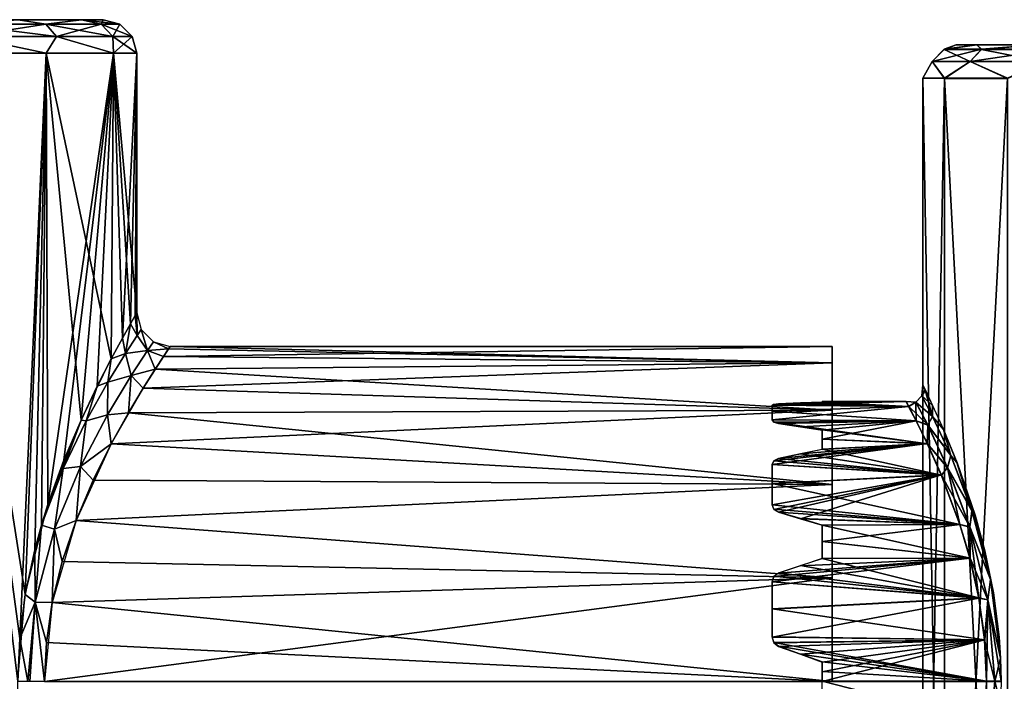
# Model space of a CAD drawing. Header units: millimetres. Extents: x -150 to 150, y -85 to 1149.
# Tile 47 of 256: x 14 to 43, y 421 to 441. Entities that reach past the tile are written whole.
import ezdxf

# ---------------------------------------------------------------- set-up
doc = ezdxf.new("R2010")
doc.units = ezdxf.units.MM
doc.header["$LTSCALE"] = 21.359881
for name, color, linetype in [('41', 7, 'CONTINUOUS'), ('43', 7, 'CONTINUOUS'), ('44', 7, 'CONTINUOUS'), ('45', 7, 'CONTINUOUS'), ('46', 7, 'CONTINUOUS'), ('47', 7, 'CONTINUOUS'), ('52', 7, 'CONTINUOUS'), ('54', 7, 'CONTINUOUS'), ('55', 7, 'CONTINUOUS'), ('58', 7, 'CONTINUOUS'), ('67', 7, 'CONTINUOUS'), ('68', 7, 'CONTINUOUS'), ('69', 7, 'CONTINUOUS'), ('70', 7, 'CONTINUOUS')]:
    doc.layers.add(name, color=color, linetype=linetype)

msp = doc.modelspace()

# ---------------------------------------------------------------- linework, layer by layer
at = {"layer": '41', "color": 7, "linetype": 'CONTINUOUS', "true_color": 0xaaaaaa}
for points in [[(37.748, 431.25), (18, 431.25), (17.8, 430.95, 2.431), (37.748, 431.25)], [(37.748, 430.761, 3.09), (37.748, 431.25), (17.8, 430.95, 2.431), (37.748, 430.761, 3.09)], [(17.8, 430.95, -2.431), (17.95, 431.176, -1.214), (37.748, 430.761, -3.09), (17.8, 430.95, -2.431)], [(17.95, 431.176, -1.214), (18, 431.25), (37.748, 430.761, -3.09), (17.95, 431.176, -1.214)], [(37.748, 430.761, -3.09), (18, 431.25), (37.748, 431.25), (37.748, 430.761, -3.09)], [(17.198, 430.006, 4.83), (37.748, 430.761, 3.09), (17.8, 430.95, 2.431), (17.198, 430.006, 4.83)], [(37.748, 429.34, 5.878), (37.748, 430.761, 3.09), (17.198, 430.006, 4.83), (37.748, 429.34, 5.878)], [(17.549, 430.564, -3.64), (17.8, 430.95, -2.431), (37.748, 430.761, -3.09), (17.549, 430.564, -3.64)], [(37.748, 429.34, -5.878), (17.549, 430.564, -3.64), (37.748, 430.761, -3.09), (37.748, 429.34, -5.878)], [(17.198, 430.006, -4.83), (17.549, 430.564, -3.64), (37.748, 429.34, -5.878), (17.198, 430.006, -4.83)], [(16.24, 428.337, 7.055), (37.748, 429.34, 5.878), (17.198, 430.006, 4.83), (16.24, 428.337, 7.055)], [(16.753, 429.264, -5.982), (17.198, 430.006, -4.83), (37.748, 429.34, -5.878), (16.753, 429.264, -5.982)], [(37.748, 427.128, 8.09), (37.748, 429.34, 5.878), (16.24, 428.337, 7.055), (37.748, 427.128, 8.09)], [(16.24, 428.337, -7.055), (16.753, 429.264, -5.982), (37.748, 427.128, -8.09), (16.24, 428.337, -7.055)], [(37.748, 427.128, -8.09), (16.753, 429.264, -5.982), (37.748, 429.34, -5.878), (37.748, 427.128, -8.09)], [(15.196, 426.054, 8.77), (37.748, 427.128, 8.09), (16.24, 428.337, 7.055), (15.196, 426.054, 8.77)], [(15.705, 427.251, -7.999), (16.24, 428.337, -7.055), (37.748, 427.128, -8.09), (15.705, 427.251, -7.999)], [(15.196, 426.054, -8.77), (15.705, 427.251, -7.999), (37.748, 427.128, -8.09), (15.196, 426.054, -8.77)], [(37.748, 424.34, -9.511), (15.196, 426.054, -8.77), (37.748, 427.128, -8.09), (37.748, 424.34, -9.511)], [(37.748, 424.34, 9.511), (37.748, 427.128, 8.09), (15.196, 426.054, 8.77), (37.748, 424.34, 9.511)], [(14.482, 423.605, 9.719), (37.748, 424.34, 9.511), (15.196, 426.054, 8.77), (14.482, 423.605, 9.719)], [(14.781, 424.826, -9.339), (15.196, 426.054, -8.77), (37.748, 424.34, -9.511), (14.781, 424.826, -9.339)], [(14.482, 423.605, -9.719), (14.781, 424.826, -9.339), (37.748, 424.34, -9.511), (14.482, 423.605, -9.719)], [(14.248, 421.25, 10), (37.748, 421.25, 10), (37.748, 424.34, 9.511), (14.248, 421.25, 10)], [(14.248, 421.25, 10), (37.748, 424.34, 9.511), (14.482, 423.605, 9.719), (14.248, 421.25, 10)], [(37.748, 421.25, -10), (14.482, 423.605, -9.719), (37.748, 424.34, -9.511), (37.748, 421.25, -10)], [(14.482, 423.605, -9.719), (37.748, 421.25, -10), (14.305, 422.41, -9.932), (14.482, 423.605, -9.719)], [(37.748, 421.25, -10), (14.248, 421.25, -10), (14.305, 422.41, -9.932), (37.748, 421.25, -10)]]:
    msp.add_3dface(points, dxfattribs=at)
at = {"layer": '43', "color": 7, "linetype": 'CONTINUOUS', "true_color": 0xaaaaaa}
for points in [[(-15.351, 441, -4.508), (-16, 441), (15.351, 441, -4.508), (-15.351, 441, -4.508)], [(15.351, 441, -4.508), (-16, 441), (16, 441), (15.351, 441, -4.508)], [(16, 441), (-16, 441), (-15.351, 441, 4.508), (16, 441)], [(-13.461, 441, -8.649), (-15.351, 441, -4.508), (15.351, 441, -4.508), (-13.461, 441, -8.649)], [(15.351, 441, 4.508), (16, 441), (-15.351, 441, 4.508), (15.351, 441, 4.508)], [(13.461, 441, 8.649), (15.351, 441, 4.508), (-15.351, 441, 4.508), (13.461, 441, 8.649)], [(13.461, 441, -8.649), (-13.461, 441, -8.649), (15.351, 441, -4.508), (13.461, 441, -8.649)]]:
    msp.add_3dface(points, dxfattribs=at)
at = {"layer": '44', "color": 7, "linetype": 'CONTINUOUS', "true_color": 0xaaaaaa}
for points in [[(11.133, 320, 12.848), (14.301, 320, 9.191), (11.133, 440, 12.848), (11.133, 320, 12.848)], [(11.133, 440, 12.848), (14.301, 320, 9.191), (13.456, 421.25, 10.389), (11.133, 440, 12.848)], [(14.301, 440, 9.191), (11.133, 440, 12.848), (13.676, 423.839, 10.097), (14.301, 440, 9.191)], [(13.676, 423.839, 10.097), (11.133, 440, 12.848), (13.456, 421.25, 10.389), (13.676, 423.839, 10.097)], [(14.352, 426.534, 9.112), (14.301, 440, 9.191), (13.676, 423.839, 10.097), (14.352, 426.534, 9.112)], [(16.311, 440, 4.789), (14.301, 440, 9.191), (16.243, 430.882, 5.017), (16.311, 440, 4.789)], [(16.243, 430.882, 5.017), (14.301, 440, 9.191), (15.339, 429.044, 7.329), (16.243, 430.882, 5.017)], [(15.339, 429.044, 7.329), (14.301, 440, 9.191), (14.352, 426.534, 9.112), (15.339, 429.044, 7.329)], [(16.811, 431.921, 2.525), (16.311, 440, 4.789), (16.243, 430.882, 5.017), (16.811, 431.921, 2.525)], [(17, 440), (16.311, 440, 4.789), (17, 432.25), (17, 440)], [(17, 432.25), (16.311, 440, 4.789), (16.811, 431.921, 2.525), (17, 432.25)]]:
    msp.add_3dface(points, dxfattribs=at)
at = {"layer": '45', "color": 7, "linetype": 'CONTINUOUS', "true_color": 0xaaaaaa}
for points in [[(11.133, 440, -12.848), (14.301, 440, -9.191), (13.509, 422.527, -10.32), (11.133, 440, -12.848)], [(13.456, 421.25, -10.389), (11.133, 440, -12.848), (13.509, 422.527, -10.32), (13.456, 421.25, -10.389)], [(13.509, 422.527, -10.32), (14.301, 440, -9.191), (13.677, 423.839, -10.097), (13.509, 422.527, -10.32)], [(13.677, 423.839, -10.097), (14.301, 440, -9.191), (13.96, 425.18, -9.702), (13.677, 423.839, -10.097)], [(13.96, 425.18, -9.702), (14.301, 440, -9.191), (14.158, 425.912, -9.409), (13.96, 425.18, -9.702)], [(14.158, 425.912, -9.409), (14.301, 440, -9.191), (14.352, 426.533, -9.112), (14.158, 425.912, -9.409)], [(14.301, 440, -9.191), (16.311, 440, -4.789), (14.352, 426.533, -9.112), (14.301, 440, -9.191)], [(14.352, 426.533, -9.112), (16.311, 440, -4.789), (14.831, 427.851, -8.309), (14.352, 426.533, -9.112)], [(14.831, 427.851, -8.309), (16.311, 440, -4.789), (15.339, 429.044, -7.329), (14.831, 427.851, -8.309)], [(15.339, 429.044, -7.329), (16.311, 440, -4.789), (15.823, 430.064, -6.216), (15.339, 429.044, -7.329)], [(15.823, 430.064, -6.216), (16.311, 440, -4.789), (16.243, 430.882, -5.017), (15.823, 430.064, -6.216)], [(16.243, 430.882, -5.017), (16.311, 440, -4.789), (16.574, 431.495, -3.78), (16.243, 430.882, -5.017)], [(16.311, 440, -4.789), (17, 440), (16.574, 431.495, -3.78), (16.311, 440, -4.789)], [(16.574, 431.495, -3.78), (17, 440), (16.812, 431.921, -2.524), (16.574, 431.495, -3.78)], [(16.812, 431.921, -2.524), (17, 440), (16.953, 432.169, -1.261), (16.812, 431.921, -2.524)], [(17, 440), (17, 432.25), (16.953, 432.169, -1.261), (17, 440)]]:
    msp.add_3dface(points, dxfattribs=at)
at = {"layer": '46', "color": 7, "linetype": 'CONTINUOUS', "true_color": 0xaaaaaa}
for points in [[(11.667, 440.866, -11.667), (13.461, 441, -8.649), (14.289, 440.866, -8.25), (11.667, 440.866, -11.667)], [(13.461, 441, -8.649), (15.351, 441, -4.508), (14.289, 440.866, -8.25), (13.461, 441, -8.649)], [(14.289, 440.866, -8.25), (15.351, 441, -4.508), (15.937, 440.866, -4.27), (14.289, 440.866, -8.25)], [(15.351, 441, -4.508), (16, 441), (15.937, 440.866, -4.27), (15.351, 441, -4.508)], [(15.937, 440.866, -4.27), (16, 441), (16.5, 440.866), (15.937, 440.866, -4.27)], [(11.667, 440.866, -11.667), (14.289, 440.866, -8.25), (11.926, 440.5, -11.926), (11.667, 440.866, -11.667)], [(11.926, 440.5, -11.926), (14.289, 440.866, -8.25), (14.606, 440.5, -8.433), (11.926, 440.5, -11.926)], [(14.289, 440.866, -8.25), (15.937, 440.866, -4.27), (14.606, 440.5, -8.433), (14.289, 440.866, -8.25)], [(14.606, 440.5, -8.433), (15.937, 440.866, -4.27), (16.291, 440.5, -4.365), (14.606, 440.5, -8.433)], [(15.937, 440.866, -4.27), (16.5, 440.866), (16.291, 440.5, -4.365), (15.937, 440.866, -4.27)], [(16.291, 440.5, -4.365), (16.5, 440.866), (16.866, 440.5), (16.291, 440.5, -4.365)], [(14.301, 440, -9.191), (11.133, 440, -12.848), (11.926, 440.5, -11.926), (14.301, 440, -9.191)], [(14.301, 440, -9.191), (11.926, 440.5, -11.926), (14.606, 440.5, -8.433), (14.301, 440, -9.191)], [(16.311, 440, -4.789), (14.301, 440, -9.191), (14.606, 440.5, -8.433), (16.311, 440, -4.789)], [(16.311, 440, -4.789), (14.606, 440.5, -8.433), (16.291, 440.5, -4.365), (16.311, 440, -4.789)], [(16.311, 440, -4.789), (16.291, 440.5, -4.365), (16.866, 440.5), (16.311, 440, -4.789)], [(17, 440), (16.311, 440, -4.789), (16.866, 440.5), (17, 440)]]:
    msp.add_3dface(points, dxfattribs=at)
at = {"layer": '47', "color": 7, "linetype": 'CONTINUOUS', "true_color": 0xaaaaaa}
for points in [[(14.289, 440.866, 8.25), (13.461, 441, 8.649), (11.667, 440.866, 11.667), (14.289, 440.866, 8.25)], [(15.351, 441, 4.508), (13.461, 441, 8.649), (14.289, 440.866, 8.25), (15.351, 441, 4.508)], [(15.937, 440.866, 4.27), (15.351, 441, 4.508), (14.289, 440.866, 8.25), (15.937, 440.866, 4.27)], [(16, 441), (15.351, 441, 4.508), (16.5, 440.866), (16, 441)], [(16.5, 440.866), (15.351, 441, 4.508), (15.937, 440.866, 4.27), (16.5, 440.866)], [(14.289, 440.866, 8.25), (11.667, 440.866, 11.667), (14.606, 440.5, 8.433), (14.289, 440.866, 8.25)], [(14.606, 440.5, 8.433), (11.667, 440.866, 11.667), (11.926, 440.5, 11.926), (14.606, 440.5, 8.433)], [(15.937, 440.866, 4.27), (14.289, 440.866, 8.25), (16.291, 440.5, 4.365), (15.937, 440.866, 4.27)], [(16.291, 440.5, 4.365), (14.289, 440.866, 8.25), (14.606, 440.5, 8.433), (16.291, 440.5, 4.365)], [(16.866, 440.5), (16.5, 440.866), (15.937, 440.866, 4.27), (16.866, 440.5)], [(16.866, 440.5), (15.937, 440.866, 4.27), (16.291, 440.5, 4.365), (16.866, 440.5)], [(11.133, 440, 12.848), (14.301, 440, 9.191), (11.926, 440.5, 11.926), (11.133, 440, 12.848)], [(14.301, 440, 9.191), (14.606, 440.5, 8.433), (11.926, 440.5, 11.926), (14.301, 440, 9.191)], [(14.301, 440, 9.191), (16.311, 440, 4.789), (14.606, 440.5, 8.433), (14.301, 440, 9.191)], [(16.311, 440, 4.789), (16.291, 440.5, 4.365), (14.606, 440.5, 8.433), (16.311, 440, 4.789)], [(16.311, 440, 4.789), (17, 440), (16.291, 440.5, 4.365), (16.311, 440, 4.789)], [(17, 440), (16.866, 440.5), (16.291, 440.5, 4.365), (17, 440)]]:
    msp.add_3dface(points, dxfattribs=at)
at = {"layer": '52', "color": 7, "linetype": 'CONTINUOUS', "true_color": 0xaaaaaa}
for points in [[(16.953, 432.169, -1.261), (17, 432.25), (17.012, 431.569, -1.947), (16.953, 432.169, -1.261)], [(17, 432.25), (17.134, 431.75, 0), (17.012, 431.569, -1.947), (17, 432.25)], [(16.574, 431.495, -3.78), (16.812, 431.921, -2.524), (16.663, 431.035, -3.814), (16.574, 431.495, -3.78)], [(16.812, 431.921, -2.524), (17.012, 431.569, -1.947), (16.663, 431.035, -3.814), (16.812, 431.921, -2.524)], [(16.812, 431.921, -2.524), (16.953, 432.169, -1.261), (17.012, 431.569, -1.947), (16.812, 431.921, -2.524)], [(17.134, 431.75, 0), (17.325, 431.127, -2.269), (17.012, 431.569, -1.947), (17.134, 431.75, 0)], [(17.5, 431.384, 0), (17.325, 431.127, -2.269), (17.134, 431.75, 0), (17.5, 431.384, 0)], [(16.243, 430.882, -5.017), (16.574, 431.495, -3.78), (16.663, 431.035, -3.814), (16.243, 430.882, -5.017)], [(17.012, 431.569, -1.947), (17.325, 431.127, -2.269), (16.663, 431.035, -3.814), (17.012, 431.569, -1.947)], [(17.5, 431.384, 0), (17.95, 431.176, -1.214), (17.325, 431.127, -2.269), (17.5, 431.384, 0)], [(18, 431.25), (17.95, 431.176, -1.214), (17.5, 431.384, 0), (18, 431.25)], [(16.243, 430.882, -5.017), (16.663, 431.035, -3.814), (16.135, 430.177, -5.535), (16.243, 430.882, -5.017)], [(16.663, 431.035, -3.814), (16.839, 430.382, -4.395), (16.135, 430.177, -5.535), (16.663, 431.035, -3.814)], [(17.325, 431.127, -2.269), (16.839, 430.382, -4.395), (16.663, 431.035, -3.814), (17.325, 431.127, -2.269)], [(17.325, 431.127, -2.269), (17.549, 430.564, -3.64), (16.839, 430.382, -4.395), (17.325, 431.127, -2.269)], [(17.95, 431.176, -1.214), (17.8, 430.95, -2.431), (17.325, 431.127, -2.269), (17.95, 431.176, -1.214)], [(17.8, 430.95, -2.431), (17.549, 430.564, -3.64), (17.325, 431.127, -2.269), (17.8, 430.95, -2.431)], [(15.823, 430.064, -6.216), (16.243, 430.882, -5.017), (16.135, 430.177, -5.535), (15.823, 430.064, -6.216)], [(17.549, 430.564, -3.64), (17.198, 430.006, -4.83), (16.839, 430.382, -4.395), (17.549, 430.564, -3.64)], [(15.823, 430.064, -6.216), (16.135, 430.177, -5.535), (15.492, 429.024, -7.064), (15.823, 430.064, -6.216)], [(16.135, 430.177, -5.535), (16.132, 429.209, -6.275), (15.492, 429.024, -7.064), (16.135, 430.177, -5.535)], [(16.839, 430.382, -4.395), (16.753, 429.264, -5.982), (16.132, 429.209, -6.275), (16.839, 430.382, -4.395)], [(16.839, 430.382, -4.395), (16.132, 429.209, -6.275), (16.135, 430.177, -5.535), (16.839, 430.382, -4.395)], [(17.198, 430.006, -4.83), (16.753, 429.264, -5.982), (16.839, 430.382, -4.395), (17.198, 430.006, -4.83)], [(15.339, 429.044, -7.329), (15.823, 430.064, -6.216), (15.492, 429.024, -7.064), (15.339, 429.044, -7.329)], [(16.753, 429.264, -5.982), (16.24, 428.337, -7.055), (16.132, 429.209, -6.275), (16.753, 429.264, -5.982)], [(14.831, 427.851, -8.309), (15.339, 429.044, -7.329), (14.806, 427.601, -8.366), (14.831, 427.851, -8.309)], [(15.339, 429.044, -7.329), (15.492, 429.024, -7.064), (14.806, 427.601, -8.366), (15.339, 429.044, -7.329)], [(15.492, 429.024, -7.064), (15.325, 427.665, -7.847), (14.806, 427.601, -8.366), (15.492, 429.024, -7.064)], [(16.132, 429.209, -6.275), (16.24, 428.337, -7.055), (15.325, 427.665, -7.847), (16.132, 429.209, -6.275)], [(16.132, 429.209, -6.275), (15.325, 427.665, -7.847), (15.492, 429.024, -7.064), (16.132, 429.209, -6.275)], [(16.24, 428.337, -7.055), (15.705, 427.251, -7.999), (15.325, 427.665, -7.847), (16.24, 428.337, -7.055)], [(14.352, 426.533, -9.112), (14.831, 427.851, -8.309), (14.806, 427.601, -8.366), (14.352, 426.533, -9.112)], [(14.158, 425.912, -9.409), (14.352, 426.533, -9.112), (14.806, 427.601, -8.366), (14.158, 425.912, -9.409)], [(14.551, 425.789, -9.062), (14.158, 425.912, -9.409), (14.806, 427.601, -8.366), (14.551, 425.789, -9.062)], [(15.325, 427.665, -7.847), (15.196, 426.054, -8.77), (14.551, 425.789, -9.062), (15.325, 427.665, -7.847)], [(15.325, 427.665, -7.847), (14.551, 425.789, -9.062), (14.806, 427.601, -8.366), (15.325, 427.665, -7.847)], [(15.705, 427.251, -7.999), (15.196, 426.054, -8.77), (15.325, 427.665, -7.847), (15.705, 427.251, -7.999)], [(15.196, 426.054, -8.77), (14.781, 424.826, -9.339), (14.551, 425.789, -9.062), (15.196, 426.054, -8.77)], [(13.96, 425.18, -9.702), (14.158, 425.912, -9.409), (13.969, 423.618, -9.854), (13.96, 425.18, -9.702)], [(14.158, 425.912, -9.409), (14.551, 425.789, -9.062), (13.969, 423.618, -9.854), (14.158, 425.912, -9.409)], [(14.551, 425.789, -9.062), (14.482, 423.605, -9.719), (13.969, 423.618, -9.854), (14.551, 425.789, -9.062)], [(14.781, 424.826, -9.339), (14.482, 423.605, -9.719), (14.551, 425.789, -9.062), (14.781, 424.826, -9.339)], [(13.677, 423.839, -10.097), (13.96, 425.18, -9.702), (13.969, 423.618, -9.854), (13.677, 423.839, -10.097)], [(13.509, 422.527, -10.32), (13.677, 423.839, -10.097), (13.969, 423.618, -9.854), (13.509, 422.527, -10.32)], [(13.748, 421.25, -10.134), (13.509, 422.527, -10.32), (13.969, 423.618, -9.854), (13.748, 421.25, -10.134)], [(13.807, 421.25, -10.102), (13.748, 421.25, -10.134), (13.969, 423.618, -9.854), (13.807, 421.25, -10.102)], [(14.248, 421.25, -10), (13.807, 421.25, -10.102), (13.969, 423.618, -9.854), (14.248, 421.25, -10)], [(14.305, 422.41, -9.932), (14.248, 421.25, -10), (13.969, 423.618, -9.854), (14.305, 422.41, -9.932)], [(14.482, 423.605, -9.719), (14.305, 422.41, -9.932), (13.969, 423.618, -9.854), (14.482, 423.605, -9.719)], [(13.456, 421.25, -10.389), (13.509, 422.527, -10.32), (13.748, 421.25, -10.134), (13.456, 421.25, -10.389)]]:
    msp.add_3dface(points, dxfattribs=at)
at = {"layer": '54', "color": 7, "linetype": 'CONTINUOUS', "true_color": 0xaaaaaa}
for points in [[(41.457, 440.25, 0.007), (45.235, 440.251, -1.825), (42.064, 440.252, -4.358), (41.457, 440.25, 0.007)], [(45.235, 440.249, 1.84), (45.235, 440.251, -1.825), (41.457, 440.25, 0.007), (45.235, 440.249, 1.84)], [(42.064, 440.248, 4.372), (45.235, 440.249, 1.84), (41.457, 440.25, 0.007), (42.064, 440.248, 4.372)], [(46.31, 440.252, -5.329), (48.365, 440.253, -8.364), (42.064, 440.252, -4.358), (46.31, 440.252, -5.329)], [(42.064, 440.252, -4.358), (48.365, 440.253, -8.364), (43.839, 440.253, -8.391), (42.064, 440.252, -4.358)], [(45.235, 440.251, -1.825), (46.31, 440.252, -5.329), (42.064, 440.252, -4.358), (45.235, 440.251, -1.825)], [(46.31, 440.248, 5.345), (45.235, 440.249, 1.84), (42.064, 440.248, 4.372), (46.31, 440.248, 5.345)], [(43.838, 440.247, 8.405), (46.31, 440.248, 5.345), (42.064, 440.248, 4.372), (43.838, 440.247, 8.405)]]:
    msp.add_3dface(points, dxfattribs=at)
at = {"layer": '55', "color": 7, "linetype": 'CONTINUOUS', "true_color": 0xaaaaaa}
for points in [[(41.101, 403.252, -4.644), (40.457, 403.25, -0.007), (41.101, 439.252, -4.63), (41.101, 403.252, -4.644)], [(41.101, 439.252, -4.63), (40.457, 403.25, -0.007), (40.457, 439.25, 0.007), (41.101, 439.252, -4.63)], [(40.457, 403.25, -0.007), (41.101, 403.248, 4.63), (40.457, 439.25, 0.007), (40.457, 403.25, -0.007)], [(40.457, 439.25, 0.007), (41.101, 403.248, 4.63), (41.101, 439.248, 4.644), (40.457, 439.25, 0.007)], [(42.986, 403.254, -8.929), (41.101, 403.252, -4.644), (42.986, 439.254, -8.915), (42.986, 403.254, -8.929)], [(42.986, 439.254, -8.915), (41.101, 403.252, -4.644), (41.101, 439.252, -4.63), (42.986, 439.254, -8.915)], [(41.101, 403.248, 4.63), (42.986, 403.246, 8.915), (41.101, 439.248, 4.644), (41.101, 403.248, 4.63)], [(41.101, 439.248, 4.644), (42.986, 403.246, 8.915), (42.986, 439.246, 8.929), (41.101, 439.248, 4.644)]]:
    msp.add_3dface(points, dxfattribs=at)
at = {"layer": '58', "color": 7, "linetype": 'CONTINUOUS', "true_color": 0xaaaaaa}
for points in [[(41.098, 440.117, -2.145), (42.212, 440.119, -6.305), (40.735, 439.751, -2.193), (41.098, 440.117, -2.145)], [(40.735, 439.751, -2.193), (42.212, 440.119, -6.305), (41.874, 439.753, -6.445), (40.735, 439.751, -2.193)], [(41.098, 440.115, 2.16), (41.098, 440.117, -2.145), (40.735, 439.749, 2.208), (41.098, 440.115, 2.16)], [(40.735, 439.749, 2.208), (41.098, 440.117, -2.145), (40.735, 439.751, -2.193), (40.735, 439.749, 2.208)], [(41.874, 439.747, 6.46), (41.098, 440.115, 2.16), (40.735, 439.749, 2.208), (41.874, 439.747, 6.46)], [(41.457, 440.25, 0.007), (42.064, 440.252, -4.358), (41.098, 440.117, -2.145), (41.457, 440.25, 0.007)], [(41.098, 440.117, -2.145), (42.064, 440.252, -4.358), (42.212, 440.119, -6.305), (41.098, 440.117, -2.145)], [(42.064, 440.248, 4.372), (41.457, 440.25, 0.007), (41.098, 440.115, 2.16), (42.064, 440.248, 4.372)], [(41.098, 440.115, 2.16), (41.457, 440.25, 0.007), (41.098, 440.117, -2.145), (41.098, 440.115, 2.16)], [(42.212, 440.114, 6.32), (42.064, 440.248, 4.372), (41.098, 440.115, 2.16), (42.212, 440.114, 6.32)], [(42.212, 440.114, 6.32), (41.098, 440.115, 2.16), (41.874, 439.747, 6.46), (42.212, 440.114, 6.32)], [(42.212, 440.119, -6.305), (44.365, 440.12, -10.034), (41.874, 439.753, -6.445), (42.212, 440.119, -6.305)], [(41.874, 439.753, -6.445), (44.365, 440.12, -10.034), (44.074, 439.754, -10.257), (41.874, 439.753, -6.445)], [(44.074, 439.746, 10.272), (42.212, 440.114, 6.32), (41.874, 439.747, 6.46), (44.074, 439.746, 10.272)], [(42.064, 440.252, -4.358), (43.839, 440.253, -8.391), (42.212, 440.119, -6.305), (42.064, 440.252, -4.358)], [(43.838, 440.247, 8.405), (42.064, 440.248, 4.372), (42.212, 440.114, 6.32), (43.838, 440.247, 8.405)], [(42.212, 440.119, -6.305), (43.839, 440.253, -8.391), (44.365, 440.12, -10.034), (42.212, 440.119, -6.305)], [(44.365, 440.112, 10.049), (43.838, 440.247, 8.405), (42.212, 440.114, 6.32), (44.365, 440.112, 10.049)], [(44.365, 440.112, 10.049), (42.212, 440.114, 6.32), (44.074, 439.746, 10.272), (44.365, 440.112, 10.049)], [(41.101, 439.252, -4.63), (40.457, 439.25, 0.007), (40.735, 439.751, -2.193), (41.101, 439.252, -4.63)], [(40.457, 439.25, 0.007), (40.735, 439.749, 2.208), (40.735, 439.751, -2.193), (40.457, 439.25, 0.007)], [(40.457, 439.25, 0.007), (41.101, 439.248, 4.644), (40.735, 439.749, 2.208), (40.457, 439.25, 0.007)], [(41.101, 439.252, -4.63), (40.735, 439.751, -2.193), (41.874, 439.753, -6.445), (41.101, 439.252, -4.63)], [(41.101, 439.248, 4.644), (41.874, 439.747, 6.46), (40.735, 439.749, 2.208), (41.101, 439.248, 4.644)], [(42.986, 439.254, -8.915), (41.101, 439.252, -4.63), (41.874, 439.753, -6.445), (42.986, 439.254, -8.915)], [(41.101, 439.248, 4.644), (42.986, 439.246, 8.929), (41.874, 439.747, 6.46), (41.101, 439.248, 4.644)], [(42.986, 439.254, -8.915), (41.874, 439.753, -6.445), (44.074, 439.754, -10.257), (42.986, 439.254, -8.915)], [(42.986, 439.246, 8.929), (44.074, 439.746, 10.272), (41.874, 439.747, 6.46), (42.986, 439.246, 8.929)]]:
    msp.add_3dface(points, dxfattribs=at)
at = {"layer": '67', "color": 7, "linetype": 'CONTINUOUS', "true_color": 0xaaaaaa}
for points in [[(36.011, 429.519, 1.16), (35.957, 429.493, 1.331), (39.957, 429.6, -0.005), (36.011, 429.519, 1.16)], [(39.957, 429.6, -0.005), (35.957, 429.493, 1.331), (40.034, 429.455, 1.55), (39.957, 429.6, -0.005)], [(36.154, 429.534, 1.051), (36.011, 429.519, 1.16), (39.957, 429.6, -0.005), (36.154, 429.534, 1.051)], [(36.011, 429.52, -1.154), (36.154, 429.534, -1.044), (40.035, 429.453, -1.559), (36.011, 429.52, -1.154)], [(36.805, 429.56, 0.815), (36.154, 429.534, 1.051), (39.957, 429.6, -0.005), (36.805, 429.56, 0.815)], [(36.154, 429.534, -1.044), (36.805, 429.561, -0.809), (40.035, 429.453, -1.559), (36.154, 429.534, -1.044)], [(37.457, 429.58, 0.579), (36.805, 429.56, 0.815), (39.957, 429.6, -0.005), (37.457, 429.58, 0.579)], [(36.805, 429.561, -0.809), (37.457, 429.58, -0.572), (40.035, 429.453, -1.559), (36.805, 429.561, -0.809)], [(37.457, 429.6, 0.003), (37.457, 429.58, 0.579), (39.957, 429.6, -0.005), (37.457, 429.6, 0.003)], [(37.457, 429.58, -0.572), (37.457, 429.6, 0.003), (39.957, 429.6, -0.005), (37.457, 429.58, -0.572)], [(40.035, 429.453, -1.559), (37.457, 429.58, -0.572), (39.957, 429.6, -0.005), (40.035, 429.453, -1.559)], [(35.957, 429.494, -1.324), (36.011, 429.52, -1.154), (40.035, 429.453, -1.559), (35.957, 429.494, -1.324)], [(35.957, 429.316, -2.158), (35.957, 429.494, -1.324), (40.035, 429.453, -1.559), (35.957, 429.316, -2.158)], [(35.957, 429.493, 1.331), (35.957, 429.315, 2.164), (40.034, 429.455, 1.55), (35.957, 429.493, 1.331)], [(35.957, 429.315, 2.164), (35.957, 429.052, 2.975), (40.034, 429.455, 1.55), (35.957, 429.315, 2.164)], [(40.034, 429.455, 1.55), (35.957, 429.052, 2.975), (40.255, 429.027, 3.041), (40.034, 429.455, 1.55)], [(40.258, 429.023, -3.05), (35.957, 429.316, -2.158), (40.035, 429.453, -1.559), (40.258, 429.023, -3.05)], [(35.957, 429.054, -2.969), (35.957, 429.316, -2.158), (40.258, 429.023, -3.05), (35.957, 429.054, -2.969)], [(36.011, 428.991, -3.13), (35.957, 429.054, -2.969), (40.258, 429.023, -3.05), (36.011, 428.991, -3.13)], [(35.957, 429.052, 2.975), (36.011, 428.989, 3.136), (40.255, 429.027, 3.041), (35.957, 429.052, 2.975)], [(36.011, 428.989, 3.136), (36.154, 428.947, 3.238), (40.255, 429.027, 3.041), (36.011, 428.989, 3.136)], [(40.592, 428.343, -4.405), (36.011, 428.991, -3.13), (40.258, 429.023, -3.05), (40.592, 428.343, -4.405)], [(36.154, 428.949, -3.232), (36.011, 428.991, -3.13), (40.592, 428.343, -4.405), (36.154, 428.949, -3.232)], [(36.154, 428.947, 3.238), (36.805, 428.852, 3.455), (40.255, 429.027, 3.041), (36.154, 428.947, 3.238)], [(36.805, 428.854, -3.449), (36.154, 428.949, -3.232), (40.592, 428.343, -4.405), (36.805, 428.854, -3.449)], [(36.805, 428.852, 3.455), (37.457, 428.75, 3.67), (40.255, 429.027, 3.041), (36.805, 428.852, 3.455)], [(37.457, 428.75, 3.67), (37.457, 428.48, 4.178), (40.255, 429.027, 3.041), (37.457, 428.75, 3.67)], [(40.255, 429.027, 3.041), (37.457, 428.48, 4.178), (40.587, 428.349, 4.396), (40.255, 429.027, 3.041)], [(37.457, 428.753, -3.664), (36.805, 428.854, -3.449), (40.592, 428.343, -4.405), (37.457, 428.753, -3.664)], [(37.457, 428.483, -4.172), (37.457, 428.753, -3.664), (40.592, 428.343, -4.405), (37.457, 428.483, -4.172)], [(37.457, 428.178, -4.661), (37.457, 428.483, -4.172), (40.592, 428.343, -4.405), (37.457, 428.178, -4.661)], [(37.457, 428.48, 4.178), (37.457, 428.174, 4.666), (40.587, 428.349, 4.396), (37.457, 428.48, 4.178)], [(36.011, 427.831, 5.139), (35.957, 427.724, 5.274), (40.587, 428.349, 4.396), (36.011, 427.831, 5.139)], [(40.587, 428.349, 4.396), (35.957, 427.724, 5.274), (41.006, 427.413, 5.634), (40.587, 428.349, 4.396)], [(36.154, 427.898, 5.052), (36.011, 427.831, 5.139), (40.587, 428.349, 4.396), (36.154, 427.898, 5.052)], [(36.805, 428.039, 4.861), (36.154, 427.898, 5.052), (40.587, 428.349, 4.396), (36.805, 428.039, 4.861)], [(37.457, 428.174, 4.666), (36.805, 428.039, 4.861), (40.587, 428.349, 4.396), (37.457, 428.174, 4.666)], [(36.805, 428.043, -4.856), (37.457, 428.178, -4.661), (41.01, 427.408, -5.639), (36.805, 428.043, -4.856)], [(41.01, 427.408, -5.639), (37.457, 428.178, -4.661), (40.592, 428.343, -4.405), (41.01, 427.408, -5.639)], [(35.957, 427.728, -5.269), (36.011, 427.835, -5.134), (41.01, 427.408, -5.639), (35.957, 427.728, -5.269)], [(36.011, 427.835, -5.134), (36.154, 427.902, -5.047), (41.01, 427.408, -5.639), (36.011, 427.835, -5.134)], [(36.154, 427.902, -5.047), (36.805, 428.043, -4.856), (41.01, 427.408, -5.639), (36.154, 427.902, -5.047)], [(35.957, 427.157, -5.902), (35.957, 427.728, -5.269), (41.01, 427.408, -5.639), (35.957, 427.157, -5.902)], [(35.957, 427.724, 5.274), (35.957, 427.152, 5.907), (41.006, 427.413, 5.634), (35.957, 427.724, 5.274)], [(35.957, 426.519, 6.478), (36.011, 426.384, 6.585), (41.006, 427.413, 5.634), (35.957, 426.519, 6.478)], [(35.957, 427.152, 5.907), (35.957, 426.519, 6.478), (41.006, 427.413, 5.634), (35.957, 427.152, 5.907)], [(41.564, 425.935, -6.912), (35.957, 427.157, -5.902), (41.01, 427.408, -5.639), (41.564, 425.935, -6.912)], [(36.011, 426.384, 6.585), (36.154, 426.297, 6.652), (41.006, 427.413, 5.634), (36.011, 426.384, 6.585)], [(36.154, 426.297, 6.652), (36.805, 426.106, 6.793), (41.006, 427.413, 5.634), (36.154, 426.297, 6.652)], [(41.006, 427.413, 5.634), (36.805, 426.106, 6.793), (41.563, 425.935, 6.912), (41.006, 427.413, 5.634)], [(35.957, 426.524, -6.474), (35.957, 427.157, -5.902), (41.564, 425.935, -6.912), (35.957, 426.524, -6.474)], [(36.011, 426.389, -6.581), (35.957, 426.524, -6.474), (41.564, 425.935, -6.912), (36.011, 426.389, -6.581)], [(36.154, 426.302, -6.648), (36.011, 426.389, -6.581), (41.564, 425.935, -6.912), (36.154, 426.302, -6.648)], [(36.805, 426.111, -6.789), (36.154, 426.302, -6.648), (41.564, 425.935, -6.912), (36.805, 426.111, -6.789)], [(37.457, 425.916, -6.924), (36.805, 426.111, -6.789), (41.564, 425.935, -6.912), (37.457, 425.916, -6.924)], [(36.805, 426.106, 6.793), (37.457, 425.911, 6.928), (41.563, 425.935, 6.912), (36.805, 426.106, 6.793)], [(37.457, 425.911, 6.928), (37.457, 425.422, 7.233), (41.563, 425.935, 6.912), (37.457, 425.911, 6.928)], [(41.563, 425.935, 6.912), (37.457, 425.422, 7.233), (41.864, 424.924, 7.498), (41.563, 425.935, 6.912)], [(41.865, 424.927, -7.497), (37.457, 425.916, -6.924), (41.564, 425.935, -6.912), (41.865, 424.927, -7.497)], [(37.457, 425.428, -7.23), (37.457, 425.916, -6.924), (41.865, 424.927, -7.497), (37.457, 425.428, -7.23)], [(37.457, 424.92, -7.5), (37.457, 425.428, -7.23), (41.865, 424.927, -7.497), (37.457, 424.92, -7.5)], [(37.457, 425.422, 7.233), (37.457, 424.914, 7.503), (41.864, 424.924, 7.498), (37.457, 425.422, 7.233)], [(36.011, 424.38, 7.741), (35.957, 424.219, 7.804), (41.864, 424.924, 7.498), (36.011, 424.38, 7.741)], [(41.864, 424.924, 7.498), (35.957, 424.219, 7.804), (42.131, 423.735, 7.972), (41.864, 424.924, 7.498)], [(36.154, 424.482, 7.699), (36.011, 424.38, 7.741), (41.864, 424.924, 7.498), (36.154, 424.482, 7.699)], [(36.805, 424.699, 7.604), (36.154, 424.482, 7.699), (41.864, 424.924, 7.498), (36.805, 424.699, 7.604)], [(37.457, 424.914, 7.503), (36.805, 424.699, 7.604), (41.864, 424.924, 7.498), (37.457, 424.914, 7.503)], [(36.805, 424.705, -7.602), (37.457, 424.92, -7.5), (42.131, 423.741, -7.97), (36.805, 424.705, -7.602)], [(42.131, 423.741, -7.97), (37.457, 424.92, -7.5), (41.865, 424.927, -7.497), (42.131, 423.741, -7.97)], [(36.154, 424.488, -7.697), (36.805, 424.705, -7.602), (42.131, 423.741, -7.97), (36.154, 424.488, -7.697)], [(35.957, 424.225, -7.802), (36.011, 424.386, -7.739), (42.131, 423.741, -7.97), (35.957, 424.225, -7.802)], [(36.011, 424.386, -7.739), (36.154, 424.488, -7.697), (42.131, 423.741, -7.97), (36.011, 424.386, -7.739)], [(35.957, 423.414, -8.065), (35.957, 424.225, -7.802), (42.131, 423.741, -7.97), (35.957, 423.414, -8.065)], [(35.957, 424.219, 7.804), (35.957, 423.408, 8.066), (42.131, 423.735, 7.972), (35.957, 424.219, 7.804)], [(42.302, 422.492, -8.257), (35.957, 423.414, -8.065), (42.131, 423.741, -7.97), (42.302, 422.492, -8.257)], [(35.957, 423.408, 8.066), (35.957, 422.574, 8.244), (42.131, 423.735, 7.972), (35.957, 423.408, 8.066)], [(42.131, 423.735, 7.972), (35.957, 422.574, 8.244), (42.303, 422.485, 8.258), (42.131, 423.735, 7.972)], [(35.957, 422.581, -8.243), (35.957, 423.414, -8.065), (42.302, 422.492, -8.257), (35.957, 422.581, -8.243)], [(36.011, 422.41, -8.269), (35.957, 422.581, -8.243), (42.302, 422.492, -8.257), (36.011, 422.41, -8.269)], [(35.957, 422.574, 8.244), (36.011, 422.404, 8.27), (42.303, 422.485, 8.258), (35.957, 422.574, 8.244)], [(42.359, 421.253, -8.35), (36.011, 422.41, -8.269), (42.302, 422.492, -8.257), (42.359, 421.253, -8.35)], [(36.011, 422.404, 8.27), (36.154, 422.294, 8.284), (42.303, 422.485, 8.258), (36.011, 422.404, 8.27)], [(36.154, 422.294, 8.284), (36.805, 422.059, 8.311), (42.303, 422.485, 8.258), (36.154, 422.294, 8.284)], [(36.805, 422.059, 8.311), (37.457, 421.822, 8.33), (42.303, 422.485, 8.258), (36.805, 422.059, 8.311)], [(37.457, 421.247, 8.35), (42.359, 421.247, 8.35), (42.303, 422.485, 8.258), (37.457, 421.247, 8.35)], [(37.457, 421.535, 8.345), (37.457, 421.247, 8.35), (42.303, 422.485, 8.258), (37.457, 421.535, 8.345)], [(37.457, 421.822, 8.33), (37.457, 421.535, 8.345), (42.303, 422.485, 8.258), (37.457, 421.822, 8.33)], [(36.154, 422.301, -8.284), (36.011, 422.41, -8.269), (42.359, 421.253, -8.35), (36.154, 422.301, -8.284)], [(36.805, 422.065, -8.31), (36.154, 422.301, -8.284), (42.359, 421.253, -8.35), (36.805, 422.065, -8.31)], [(37.457, 421.829, -8.33), (36.805, 422.065, -8.31), (42.359, 421.253, -8.35), (37.457, 421.829, -8.33)], [(37.457, 421.541, -8.345), (37.457, 421.829, -8.33), (42.359, 421.253, -8.35), (37.457, 421.541, -8.345)], [(37.457, 421.253, -8.35), (37.457, 421.541, -8.345), (42.359, 421.253, -8.35), (37.457, 421.253, -8.35)]]:
    msp.add_3dface(points, dxfattribs=at)
at = {"layer": '68', "color": 7, "linetype": 'CONTINUOUS', "true_color": 0xaaaaaa}
for points in [[(37.457, 421.253, -8.35), (42.359, 421.253, -8.35), (42.303, 420.015, -8.258), (37.457, 421.253, -8.35)], [(37.457, 420.965, -8.345), (37.457, 421.253, -8.35), (42.303, 420.015, -8.258), (37.457, 420.965, -8.345)]]:
    msp.add_3dface(points, dxfattribs=at)
at = {"layer": '69', "color": 7, "linetype": 'CONTINUOUS', "true_color": 0xaaaaaa}
for points in [[(40.432, 429.772, -1.158), (40.432, 429.771, 1.162), (40.457, 430.1, -0.005), (40.432, 429.772, -1.158)], [(40.533, 429.944, -1.605), (40.432, 429.772, -1.158), (40.457, 430.1, -0.005), (40.533, 429.944, -1.605)], [(40.457, 430.1, -0.005), (40.432, 429.771, 1.162), (40.531, 429.946, 1.596), (40.457, 430.1, -0.005)], [(40.432, 429.771, 1.162), (40.747, 429.156, 3.385), (40.531, 429.946, 1.596), (40.432, 429.771, 1.162)], [(40.75, 429.488, -3.14), (40.432, 429.772, -1.158), (40.533, 429.944, -1.605), (40.75, 429.488, -3.14)], [(40.531, 429.946, 1.596), (40.747, 429.156, 3.385), (40.747, 429.492, 3.131), (40.531, 429.946, 1.596)], [(40.035, 429.453, -1.559), (39.957, 429.6, -0.005), (40.253, 429.58, -1.204), (40.035, 429.453, -1.559)], [(39.957, 429.6, -0.005), (40.034, 429.455, 1.55), (40.253, 429.58, 1.209), (39.957, 429.6, -0.005)], [(39.957, 429.6, -0.005), (40.253, 429.58, 1.209), (40.253, 429.58, -1.204), (39.957, 429.6, -0.005)], [(40.034, 429.455, 1.55), (40.255, 429.027, 3.041), (40.253, 429.58, 1.209), (40.034, 429.455, 1.55)], [(40.035, 429.453, -1.559), (40.253, 429.58, -1.204), (40.604, 428.904, -3.501), (40.035, 429.453, -1.559)], [(40.253, 429.58, -1.204), (40.253, 429.58, 1.209), (40.432, 429.772, -1.158), (40.253, 429.58, -1.204)], [(40.432, 429.772, -1.158), (40.253, 429.58, 1.209), (40.432, 429.771, 1.162), (40.432, 429.772, -1.158)], [(40.748, 429.158, -3.381), (40.253, 429.58, -1.204), (40.432, 429.772, -1.158), (40.748, 429.158, -3.381)], [(40.432, 429.771, 1.162), (40.253, 429.58, 1.209), (40.747, 429.156, 3.385), (40.432, 429.771, 1.162)], [(40.255, 429.027, 3.041), (40.604, 428.902, 3.506), (40.253, 429.58, 1.209), (40.255, 429.027, 3.041)], [(40.253, 429.58, 1.209), (40.604, 428.902, 3.506), (40.747, 429.156, 3.385), (40.253, 429.58, 1.209)], [(40.604, 428.904, -3.501), (40.253, 429.58, -1.204), (40.748, 429.158, -3.381), (40.604, 428.904, -3.501)], [(40.748, 429.158, -3.381), (40.432, 429.772, -1.158), (40.75, 429.488, -3.14), (40.748, 429.158, -3.381)], [(40.258, 429.023, -3.05), (40.035, 429.453, -1.559), (40.604, 428.904, -3.501), (40.258, 429.023, -3.05)], [(40.747, 429.492, 3.131), (40.747, 429.156, 3.385), (41.07, 428.774, 4.527), (40.747, 429.492, 3.131)], [(41.074, 428.768, -4.536), (40.748, 429.158, -3.381), (40.75, 429.488, -3.14), (41.074, 428.768, -4.536)], [(40.255, 429.027, 3.041), (40.587, 428.349, 4.396), (40.604, 428.902, 3.506), (40.255, 429.027, 3.041)], [(40.592, 428.343, -4.405), (40.258, 429.023, -3.05), (40.604, 428.904, -3.501), (40.592, 428.343, -4.405)], [(41.292, 427.99, -5.343), (40.604, 428.904, -3.501), (40.748, 429.158, -3.381), (41.292, 427.99, -5.343)], [(40.747, 429.156, 3.385), (40.604, 428.902, 3.506), (41.291, 427.987, 5.347), (40.747, 429.156, 3.385)], [(40.747, 429.156, 3.385), (41.291, 427.987, 5.347), (41.07, 428.774, 4.527), (40.747, 429.156, 3.385)], [(41.292, 427.99, -5.343), (40.748, 429.158, -3.381), (41.074, 428.768, -4.536), (41.292, 427.99, -5.343)], [(40.587, 428.349, 4.396), (41.196, 427.628, 5.493), (40.604, 428.902, 3.506), (40.587, 428.349, 4.396)], [(40.592, 428.343, -4.405), (40.604, 428.904, -3.501), (41.196, 427.631, -5.489), (40.592, 428.343, -4.405)], [(41.196, 427.631, -5.489), (40.604, 428.904, -3.501), (41.292, 427.99, -5.343), (41.196, 427.631, -5.489)], [(40.604, 428.902, 3.506), (41.196, 427.628, 5.493), (41.291, 427.987, 5.347), (40.604, 428.902, 3.506)], [(41.07, 428.774, 4.527), (41.291, 427.987, 5.347), (41.476, 427.782, 5.801), (41.07, 428.774, 4.527)], [(41.48, 427.777, -5.806), (41.292, 427.99, -5.343), (41.074, 428.768, -4.536), (41.48, 427.777, -5.806)], [(40.587, 428.349, 4.396), (41.006, 427.413, 5.634), (41.196, 427.628, 5.493), (40.587, 428.349, 4.396)], [(41.01, 427.408, -5.639), (40.592, 428.343, -4.405), (41.196, 427.631, -5.489), (41.01, 427.408, -5.639)], [(41.925, 426.344, -6.93), (41.196, 427.631, -5.489), (41.292, 427.99, -5.343), (41.925, 426.344, -6.93)], [(41.291, 427.987, 5.347), (41.196, 427.628, 5.493), (41.924, 426.34, 6.933), (41.291, 427.987, 5.347)], [(41.291, 427.987, 5.347), (41.924, 426.34, 6.933), (41.476, 427.782, 5.801), (41.291, 427.987, 5.347)], [(41.925, 426.344, -6.93), (41.292, 427.99, -5.343), (41.48, 427.777, -5.806), (41.925, 426.344, -6.93)], [(41.476, 427.782, 5.801), (41.924, 426.34, 6.933), (42.017, 426.215, 7.117), (41.476, 427.782, 5.801)], [(42.019, 426.215, -7.117), (41.925, 426.344, -6.93), (41.48, 427.777, -5.806), (42.019, 426.215, -7.117)], [(41.006, 427.413, 5.634), (41.563, 425.935, 6.912), (41.196, 427.628, 5.493), (41.006, 427.413, 5.634)], [(41.01, 427.408, -5.639), (41.196, 427.631, -5.489), (41.86, 425.859, -7.043), (41.01, 427.408, -5.639)], [(41.86, 425.859, -7.043), (41.196, 427.631, -5.489), (41.925, 426.344, -6.93), (41.86, 425.859, -7.043)], [(41.563, 425.935, 6.912), (41.86, 425.855, 7.046), (41.196, 427.628, 5.493), (41.563, 425.935, 6.912)], [(41.196, 427.628, 5.493), (41.86, 425.855, 7.046), (41.924, 426.34, 6.933), (41.196, 427.628, 5.493)], [(41.564, 425.935, -6.912), (41.01, 427.408, -5.639), (41.86, 425.859, -7.043), (41.564, 425.935, -6.912)], [(42.48, 424.294, -8.044), (41.86, 425.859, -7.043), (41.925, 426.344, -6.93), (42.48, 424.294, -8.044)], [(41.924, 426.34, 6.933), (41.86, 425.855, 7.046), (42.479, 424.29, 8.045), (41.924, 426.34, 6.933)], [(41.924, 426.34, 6.933), (42.479, 424.29, 8.045), (42.017, 426.215, 7.117), (41.924, 426.34, 6.933)], [(42.48, 424.294, -8.044), (41.925, 426.344, -6.93), (42.311, 425.146, -7.719), (42.48, 424.294, -8.044)], [(42.311, 425.146, -7.719), (41.925, 426.344, -6.93), (42.019, 426.215, -7.117), (42.311, 425.146, -7.719)], [(42.017, 426.215, 7.117), (42.479, 424.29, 8.045), (42.31, 425.143, 7.721), (42.017, 426.215, 7.117)], [(41.563, 425.935, 6.912), (41.864, 424.924, 7.498), (41.86, 425.855, 7.046), (41.563, 425.935, 6.912)], [(41.865, 424.927, -7.497), (41.564, 425.935, -6.912), (41.86, 425.859, -7.043), (41.865, 424.927, -7.497)], [(41.865, 424.927, -7.497), (41.86, 425.859, -7.043), (42.398, 423.684, -8.057), (41.865, 424.927, -7.497)], [(42.398, 423.684, -8.057), (41.86, 425.859, -7.043), (42.48, 424.294, -8.044), (42.398, 423.684, -8.057)], [(41.864, 424.924, 7.498), (42.131, 423.735, 7.972), (41.86, 425.855, 7.046), (41.864, 424.924, 7.498)], [(42.131, 423.735, 7.972), (42.398, 423.679, 8.059), (41.86, 425.855, 7.046), (42.131, 423.735, 7.972)], [(41.86, 425.855, 7.046), (42.398, 423.679, 8.059), (42.479, 424.29, 8.045), (41.86, 425.855, 7.046)], [(42.31, 425.143, 7.721), (42.479, 424.29, 8.045), (42.569, 423.883, 8.208), (42.31, 425.143, 7.721)], [(42.569, 423.889, -8.206), (42.48, 424.294, -8.044), (42.311, 425.146, -7.719), (42.569, 423.889, -8.206)], [(42.131, 423.741, -7.97), (41.865, 424.927, -7.497), (42.398, 423.684, -8.057), (42.131, 423.741, -7.97)], [(42.775, 421.947, -8.57), (42.398, 423.684, -8.057), (42.48, 424.294, -8.044), (42.775, 421.947, -8.57)], [(42.479, 424.29, 8.045), (42.398, 423.679, 8.059), (42.775, 421.941, 8.571), (42.479, 424.29, 8.045)], [(42.479, 424.29, 8.045), (42.775, 421.941, 8.571), (42.736, 422.557, 8.503), (42.479, 424.29, 8.045)], [(42.479, 424.29, 8.045), (42.736, 422.557, 8.503), (42.569, 423.883, 8.208), (42.479, 424.29, 8.045)], [(42.775, 421.947, -8.57), (42.48, 424.294, -8.044), (42.736, 422.565, -8.502), (42.775, 421.947, -8.57)], [(42.736, 422.565, -8.502), (42.48, 424.294, -8.044), (42.569, 423.889, -8.206), (42.736, 422.565, -8.502)], [(42.302, 422.492, -8.257), (42.131, 423.741, -7.97), (42.398, 423.684, -8.057), (42.302, 422.492, -8.257)], [(42.131, 423.735, 7.972), (42.303, 422.485, 8.258), (42.398, 423.679, 8.059), (42.131, 423.735, 7.972)], [(42.302, 422.492, -8.257), (42.398, 423.684, -8.057), (42.609, 421.253, -8.417), (42.302, 422.492, -8.257)], [(42.303, 422.485, 8.258), (42.359, 421.247, 8.35), (42.398, 423.679, 8.059), (42.303, 422.485, 8.258)], [(42.359, 421.247, 8.35), (42.609, 421.247, 8.417), (42.398, 423.679, 8.059), (42.359, 421.247, 8.35)], [(42.609, 421.253, -8.417), (42.398, 423.684, -8.057), (42.791, 421.253, -8.597), (42.609, 421.253, -8.417)], [(42.791, 421.253, -8.597), (42.398, 423.684, -8.057), (42.775, 421.947, -8.57), (42.791, 421.253, -8.597)], [(42.398, 423.679, 8.059), (42.609, 421.247, 8.417), (42.775, 421.941, 8.571), (42.398, 423.679, 8.059)], [(42.359, 421.253, -8.35), (42.302, 422.492, -8.257), (42.609, 421.253, -8.417), (42.359, 421.253, -8.35)], [(42.609, 421.247, 8.417), (42.791, 421.247, 8.597), (42.775, 421.941, 8.571), (42.609, 421.247, 8.417)]]:
    msp.add_3dface(points, dxfattribs=at)
at = {"layer": '70', "color": 7, "linetype": 'CONTINUOUS', "true_color": 0xaaaaaa}
for points in [[(42.303, 420.015, -8.258), (42.359, 421.253, -8.35), (42.398, 418.821, -8.059), (42.303, 420.015, -8.258)], [(42.359, 421.253, -8.35), (42.609, 421.253, -8.417), (42.398, 418.821, -8.059), (42.359, 421.253, -8.35)], [(42.398, 418.821, -8.059), (42.609, 421.253, -8.417), (42.775, 420.559, -8.571), (42.398, 418.821, -8.059)], [(42.609, 421.253, -8.417), (42.791, 421.253, -8.597), (42.775, 420.559, -8.571), (42.609, 421.253, -8.417)]]:
    msp.add_3dface(points, dxfattribs=at)

doc.saveas('drawing.dxf')
